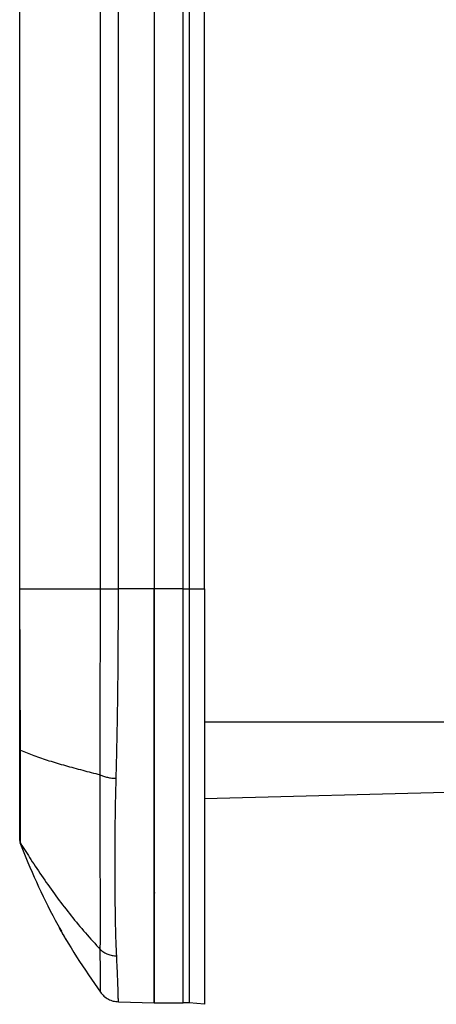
# Model space of a CAD drawing. Extents: x 3 to 428, y 3 to 275.
# Tile 26 of 42: x 228 to 239, y 108 to 135. Entities that reach past the tile are written whole.
import ezdxf

# ---------------------------------------------------------------- set-up
doc = ezdxf.new("R2010")
doc.units = 0
doc.linetypes.add('SLD-SOLID', pattern=[0])
doc.layers.get('0').update_dxf_attribs({"linetype": 'CONTINUOUS'})

msp = doc.modelspace()

# ---------------------------------------------------------------- linework, layer by layer
at = {"color": 7, "linetype": 'SLD-SOLID'}
for p, q in [((227.963, 119.445), (227.963, 186.47)), ((227.971, 119.445), (227.971, 186.47)), ((230.159, 119.445), (230.159, 186.47)), ((230.65, 119.445), (230.65, 186.47)), ((231.619, 186.47), (231.619, 119.445)), ((232.412, 119.445), (232.412, 186.47)), ((232.576, 186.47), (232.576, 119.445)), ((232.994, 119.445), (232.994, 186.47)), ((227.963, 115.062), (227.963, 119.445)), ((227.963, 119.445), (227.971, 119.445)), ((227.984, 115.061), (227.971, 119.445)), ((227.971, 119.445), (230.159, 119.445)), ((231.619, 119.445), (230.65, 119.445)), ((232.412, 119.445), (231.619, 119.445)), ((232.412, 119.445), (232.576, 119.445)), ((232.576, 119.445), (232.994, 119.445)), ((240.994, 113.945), (232.994, 113.736)), ((227.964, 112.577), (227.966, 112.566)), ((227.964, 112.576), (227.972, 112.548)), ((227.977, 112.544), (227.981, 112.54)), ((227.981, 112.54), (228.024, 112.474)), ((231.62, 111.113), (231.619, 111.101)), ((231.624, 111.117), (231.628, 111.141)), ((229.039, 110.242), (229.098, 110.142)), ((229.095, 110.152), (229.05, 110.223)), ((230.65, 108.221), (231.619, 108.195)), ((231.619, 108.195), (232.412, 108.195)), ((232.576, 108.188), (232.412, 108.195)), ((232.994, 108.152), (232.576, 108.188))]:
    msp.add_line(p, q, dxfattribs=at)
at = {"color": 8, "linetype": 'SLD-SOLID'}
msp.add_line((240.994, 115.82), (232.994, 115.82), dxfattribs=at)
at = {"color": 7, "linetype": 'SLD-SOLID'}
for points, knots in [([(230.151, 114.394), (230.151, 114.659), (230.151, 115.188), (230.153, 116.013), (230.156, 116.854), (230.157, 117.71), (230.158, 118.575), (230.159, 119.155), (230.159, 119.445)], [0, 0, 0, 0, 0.167002, 0.333855, 0.500461, 0.666954, 0.833524, 1, 1, 1, 1]), ([(230.159, 119.445), (230.19, 119.445), (230.251, 119.445), (230.372, 119.445), (230.506, 119.445), (230.602, 119.445), (230.65, 119.445)], [0, 0, 0, 0, 0.249999, 0.5, 0.75, 1, 1, 1, 1]), ([(230.588, 114.294), (230.593, 114.483), (230.602, 114.854), (230.611, 115.285), (230.617, 115.572), (230.619, 115.717), (230.622, 115.861), (230.624, 116.004), (230.627, 116.147), (230.632, 116.478), (230.639, 117.016), (230.644, 117.783), (230.648, 118.598), (230.649, 119.159), (230.65, 119.445)], [0, 0, 0, 0, 0.1182, 0.232063, 0.261166, 0.289967, 0.318469, 0.346671, 0.374575, 0.40218, 0.540418, 0.686116, 0.839272, 1, 1, 1, 1]), ([(231.619, 119.445), (231.619, 119.134), (231.619, 118.511), (231.619, 117.574), (231.619, 116.641), (231.619, 115.729), (231.619, 114.851), (231.619, 114.006), (231.619, 113.191), (231.619, 112.421), (231.619, 111.708), (231.619, 111.048), (231.619, 110.443), (231.619, 109.903), (231.619, 109.435), (231.619, 109.037), (231.619, 108.711), (231.619, 108.489), (231.619, 108.347), (231.619, 108.26), (231.619, 108.206), (231.619, 108.199), (231.619, 108.195)], [0, 0, 0, 0, 0.052884, 0.105769, 0.160181, 0.214593, 0.267479, 0.320365, 0.374787, 0.42921, 0.482135, 0.53506, 0.589531, 0.644002, 0.696878, 0.749754, 0.804171, 0.858589, 0.893724, 0.92886, 0.96443, 1, 1, 1, 1]), ([(231.619, 108.195), (231.619, 108.206), (231.619, 108.227), (231.619, 108.396), (231.619, 108.662), (231.619, 109.035), (231.619, 109.508), (231.619, 110.077), (231.619, 110.736), (231.619, 111.478), (231.619, 112.297), (231.619, 113.186), (231.619, 114.134), (231.619, 115.133), (231.619, 116.174), (231.619, 117.247), (231.619, 118.341), (231.619, 119.078), (231.619, 119.445)], [0, 0, 0, 0, 0.062415, 0.125005, 0.187616, 0.25, 0.312405, 0.374999, 0.437614, 0.5, 0.562405, 0.625001, 0.687615, 0.75, 0.812404, 0.874995, 0.937595, 1, 1, 1, 1]), ([(232.412, 108.195), (232.412, 108.206), (232.412, 108.227), (232.412, 108.396), (232.412, 108.663), (232.412, 109.035), (232.412, 109.508), (232.412, 110.077), (232.412, 110.735), (232.412, 111.477), (232.412, 112.297), (232.412, 113.186), (232.412, 114.134), (232.412, 115.133), (232.412, 116.174), (232.412, 117.247), (232.412, 118.341), (232.412, 119.077), (232.412, 119.445)], [0, 0, 0, 0, 0.062501, 0.125005, 0.187507, 0.25, 0.312495, 0.374999, 0.437503, 0.5, 0.562497, 0.625001, 0.687505, 0.75, 0.812493, 0.874995, 0.937499, 1, 1, 1, 1]), ([(232.576, 119.445), (232.576, 119.077), (232.576, 118.34), (232.576, 117.246), (232.576, 116.172), (232.576, 115.13), (232.576, 114.131), (232.576, 113.182), (232.576, 112.293), (232.576, 111.472), (232.576, 110.73), (232.576, 110.071), (232.576, 109.502), (232.576, 109.028), (232.576, 108.656), (232.576, 108.389), (232.576, 108.22), (232.576, 108.199), (232.576, 108.188)], [0, 0, 0, 0, 0.062501, 0.125006, 0.187507, 0.25, 0.312495, 0.374999, 0.437503, 0.5, 0.562497, 0.625001, 0.687505, 0.75, 0.812493, 0.874994, 0.937498, 1, 1, 1, 1]), ([(232.994, 119.445), (232.994, 119.074), (232.994, 118.333), (232.994, 117.231), (232.994, 116.15), (232.994, 115.102), (232.994, 114.102), (232.994, 113.159), (232.994, 112.279), (232.994, 111.467), (232.994, 110.725), (232.994, 110.062), (232.994, 109.484), (232.994, 109.004), (232.994, 108.626), (232.994, 108.355), (232.994, 108.184), (232.994, 108.162), (232.994, 108.152)], [0, 0, 0, 0, 0.062723, 0.125447, 0.188167, 0.250879, 0.313594, 0.375198, 0.436803, 0.498402, 0.559999, 0.622861, 0.685721, 0.748573, 0.811422, 0.874279, 0.93714, 1, 1, 1, 1]), ([(227.963, 115.062), (227.964, 115.062), (227.966, 115.061), (227.978, 115.061), (227.984, 115.061)], [0, 0, 0, 0, 0.499972, 1, 1, 1, 1]), ([(227.963, 112.606), (227.963, 112.608), (227.963, 112.613), (227.963, 112.642), (227.963, 112.689), (227.963, 112.785), (227.963, 112.927), (227.963, 113.121), (227.963, 113.338), (227.963, 113.653), (227.963, 114.088), (227.963, 114.563), (227.963, 114.896), (227.963, 115.062)], [0, 0, 0, 0, 0.055597, 0.110643, 0.165555, 0.220756, 0.352333, 0.417813, 0.483956, 0.611636, 0.740607, 0.87041, 1, 1, 1, 1]), ([(227.981, 112.54), (227.981, 112.541), (227.982, 112.542), (227.982, 112.552), (227.983, 112.57), (227.983, 112.597), (227.984, 112.637), (227.985, 112.708), (227.986, 112.818), (227.987, 112.946), (227.988, 113.039), (227.988, 113.094), (227.988, 113.145), (227.988, 113.191), (227.989, 113.283), (227.989, 113.429), (227.989, 113.606), (227.989, 113.748), (227.989, 113.853), (227.989, 113.958), (227.989, 114.084), (227.988, 114.249), (227.987, 114.472), (227.986, 114.748), (227.985, 114.952), (227.984, 115.061)], [0, 0, 0, 0, 0.029622, 0.062078, 0.09737, 0.1355, 0.176463, 0.220246, 0.308989, 0.382455, 0.407555, 0.430198, 0.450386, 0.468121, 0.4834, 0.553406, 0.619578, 0.651243, 0.681954, 0.711704, 0.740486, 0.787128, 0.845959, 0.916941, 1, 1, 1, 1]), ([(227.984, 115.061), (228.105, 115.011), (228.36, 114.906), (228.762, 114.772), (229.202, 114.643), (229.661, 114.52), (229.991, 114.435), (230.151, 114.394)], [0, 0, 0, 0, 0.183891, 0.386374, 0.59656, 0.804197, 1, 1, 1, 1]), ([(230.151, 114.394), (230.18, 114.381), (230.239, 114.353), (230.347, 114.323), (230.465, 114.302), (230.547, 114.297), (230.588, 114.294)], [0, 0, 0, 0, 0.245102, 0.496664, 0.749944, 1, 1, 1, 1]), ([(230.156, 109.643), (230.157, 109.773), (230.157, 110.035), (230.157, 110.506), (230.157, 111.03), (230.157, 111.609), (230.155, 112.239), (230.153, 112.915), (230.152, 113.631), (230.151, 114.14), (230.151, 114.394)], [0, 0, 0, 0, 0.124883, 0.249788, 0.37474, 0.499749, 0.624799, 0.74986, 0.874918, 1, 1, 1, 1]), ([(230.602, 109.467), (230.598, 109.552), (230.59, 109.729), (230.58, 110.036), (230.571, 110.386), (230.566, 110.704), (230.563, 110.964), (230.561, 111.149), (230.559, 111.337), (230.558, 111.528), (230.558, 111.721), (230.557, 111.916), (230.557, 112.285), (230.56, 112.833), (230.57, 113.564), (230.582, 114.058), (230.588, 114.294)], [0, 0, 0, 0, 0.078239, 0.162325, 0.252183, 0.345407, 0.386072, 0.426256, 0.465962, 0.50519, 0.543935, 0.582193, 0.619962, 0.756925, 0.883607, 1, 1, 1, 1]), ([(227.963, 112.606), (227.964, 112.594), (227.965, 112.571), (227.976, 112.551), (227.981, 112.54)], [0, 0, 0, 0, 0.498054, 1, 1, 1, 1]), ([(227.971, 112.549), (228.114, 112.19), (228.401, 111.473), (228.921, 110.436), (229.499, 109.431), (229.939, 108.797), (230.159, 108.479)], [0, 0, 0, 0, 0.249999, 0.5, 0.75, 1, 1, 1, 1]), ([(231.627, 111.201), (231.624, 111.181), (231.62, 111.146), (231.62, 111.123), (231.62, 111.113)], [0, 0, 0, 0, 0.567969, 1, 1, 1, 1]), ([(231.621, 111.116), (231.623, 111.125), (231.626, 111.141), (231.633, 111.172), (231.637, 111.187)], [0, 0, 0, 0, 0.511425, 1, 1, 1, 1]), ([(229.286, 109.812), (229.272, 109.835), (229.245, 109.881), (229.208, 109.944), (229.175, 110.002), (229.145, 110.054), (229.097, 110.138), (229.074, 110.179), (229.056, 110.211)], [0, 0, 0, 0, 0.118217, 0.236494, 0.355099, 0.474293, 0.594333, 1, 1, 1, 1]), ([(230.156, 109.643), (230.186, 109.617), (230.246, 109.566), (230.357, 109.511), (230.476, 109.475), (230.56, 109.469), (230.602, 109.467)], [0, 0, 0, 0, 0.247448, 0.5, 0.75255, 1, 1, 1, 1]), ([(230.159, 108.479), (230.159, 108.486), (230.159, 108.499), (230.159, 108.604), (230.159, 108.767), (230.157, 108.995), (230.157, 109.281), (230.156, 109.522), (230.156, 109.643)], [0, 0, 0, 0, 0.166613, 0.33327, 0.499799, 0.66638, 0.833148, 1, 1, 1, 1]), ([(230.65, 108.221), (230.649, 108.223), (230.649, 108.228), (230.648, 108.264), (230.646, 108.317), (230.645, 108.387), (230.643, 108.47), (230.64, 108.562), (230.634, 108.725), (230.623, 108.996), (230.609, 109.309), (230.602, 109.467)], [0, 0, 0, 0, 0.098277, 0.192087, 0.281441, 0.366368, 0.446884, 0.522988, 0.594645, 0.79557, 1, 1, 1, 1]), ([(230.159, 108.479), (230.19, 108.443), (230.251, 108.369), (230.372, 108.288), (230.507, 108.234), (230.602, 108.225), (230.65, 108.221)], [0, 0, 0, 0, 0.246671, 0.499996, 0.753325, 1, 1, 1, 1])]:
    msp.add_open_spline(points, degree=3, knots=knots, dxfattribs=at)
at = {"color": 8, "linetype": 'SLD-SOLID'}
msp.add_open_spline([(228.024, 112.474), (228.116, 112.326), (228.313, 112.013), (228.64, 111.529), (228.992, 111.037), (229.361, 110.557), (229.748, 110.088), (230.02, 109.792), (230.156, 109.643)], degree=3, knots=[0, 0, 0, 0, 0.152645, 0.323263, 0.491868, 0.659987, 0.828821, 1, 1, 1, 1], dxfattribs=at)

doc.saveas('drawing.dxf')
